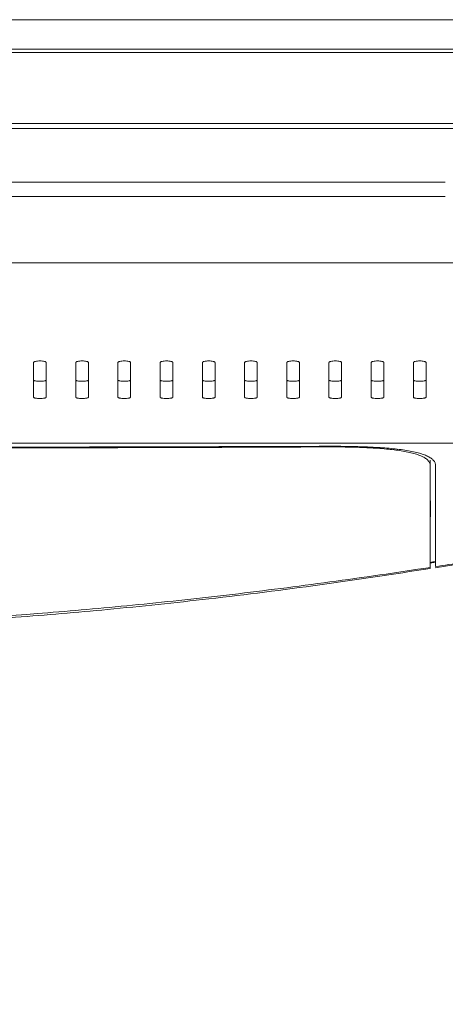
# Model space of a CAD drawing. Header units: millimetres. Extents: x 0 to 863, y 0 to 558.
# Tile 28 of 61: x 182 to 198, y 439 to 474. Entities that reach past the tile are written whole.
import ezdxf

# ---------------------------------------------------------------- set-up
doc = ezdxf.new("R2010")
doc.units = ezdxf.units.MM

msp = doc.modelspace()

# ---------------------------------------------------------------- linework, layer by layer
at = {"color": 7, "linetype": 'Continuous', "lineweight": 15}
for p, q in [((276.605, 474.473), (65.979, 474.473)), ((277.772, 473.404), (64.812, 473.404)), ((277.772, 473.279), (64.812, 473.279)), ((64.505, 470.696), (278.079, 470.696)), ((277.701, 470.503), (64.883, 470.503)), ((197.61, 468.558), (144.974, 468.558)), ((144.974, 468.035), (197.609, 468.035)), ((198.215, 465.61), (144.369, 465.61)), ((144.369, 459.042), (198.215, 459.042)), ((144.369, 459.042), (198.215, 459.042)), ((197.061, 458.426), (197.061, 458.226)), ((197.063, 456.032), (197.063, 456.241)), ((197.057, 454.669), (197.253, 454.7)), ((197.245, 454.501), (198.221, 454.656))]:
    msp.add_line(p, q, dxfattribs=at)
for points, knots in [([(182.6, 461.981), (182.6, 461.983), (182.601, 461.988), (182.607, 461.996), (182.619, 462.004), (182.638, 462.013), (182.678, 462.024), (182.742, 462.035), (182.833, 462.039), (182.923, 462.034), (182.986, 462.024), (183.024, 462.012), (183.045, 462.002), (183.059, 461.992), (183.06, 461.984), (183.061, 461.981)], [0, 0, 0, 0, 0.043207, 0.086008, 0.129135, 0.192857, 0.25685, 0.381719, 0.503987, 0.625436, 0.747472, 0.809703, 0.872216, 0.936175, 1, 1, 1, 1]), ([(184.138, 461.981), (184.138, 461.983), (184.139, 461.988), (184.146, 461.996), (184.157, 462.004), (184.177, 462.013), (184.216, 462.024), (184.281, 462.035), (184.372, 462.039), (184.461, 462.034), (184.524, 462.024), (184.562, 462.012), (184.583, 462.002), (184.597, 461.992), (184.599, 461.984), (184.6, 461.981)], [0, 0, 0, 0, 0.043207, 0.086008, 0.129135, 0.192857, 0.25685, 0.381719, 0.503987, 0.625436, 0.747472, 0.809703, 0.872216, 0.936175, 1, 1, 1, 1]), ([(185.677, 461.981), (185.677, 461.983), (185.678, 461.988), (185.684, 461.996), (185.696, 462.004), (185.715, 462.013), (185.755, 462.024), (185.819, 462.035), (185.91, 462.039), (186, 462.034), (186.063, 462.024), (186.1, 462.012), (186.122, 462.002), (186.136, 461.992), (186.137, 461.984), (186.138, 461.981)], [0, 0, 0, 0, 0.043207, 0.086008, 0.129135, 0.192857, 0.25685, 0.381719, 0.503987, 0.625436, 0.747472, 0.809703, 0.872216, 0.936175, 1, 1, 1, 1]), ([(187.215, 461.981), (187.215, 461.983), (187.216, 461.988), (187.222, 461.996), (187.234, 462.004), (187.254, 462.013), (187.293, 462.024), (187.358, 462.035), (187.449, 462.039), (187.538, 462.034), (187.601, 462.024), (187.639, 462.012), (187.66, 462.002), (187.674, 461.992), (187.676, 461.984), (187.677, 461.981)], [0, 0, 0, 0, 0.043207, 0.086008, 0.129135, 0.192857, 0.25685, 0.381719, 0.503987, 0.625436, 0.747472, 0.809703, 0.872216, 0.936175, 1, 1, 1, 1]), ([(188.753, 461.981), (188.754, 461.983), (188.755, 461.988), (188.761, 461.996), (188.773, 462.004), (188.792, 462.013), (188.831, 462.024), (188.896, 462.035), (188.987, 462.039), (189.077, 462.034), (189.14, 462.024), (189.177, 462.012), (189.199, 462.002), (189.212, 461.992), (189.214, 461.984), (189.215, 461.981)], [0, 0, 0, 0, 0.0432073, 0.0860085, 0.1291351, 0.1928572, 0.2568497, 0.3817189, 0.5039868, 0.6254357, 0.7474724, 0.8097026, 0.8722162, 0.9361747, 1, 1, 1, 1]), ([(190.292, 461.981), (190.292, 461.983), (190.293, 461.988), (190.299, 461.996), (190.311, 462.004), (190.331, 462.013), (190.37, 462.024), (190.435, 462.035), (190.526, 462.039), (190.615, 462.034), (190.678, 462.024), (190.716, 462.012), (190.737, 462.002), (190.751, 461.992), (190.753, 461.984), (190.753, 461.981)], [0, 0, 0, 0, 0.043207, 0.086008, 0.129135, 0.192857, 0.25685, 0.381719, 0.503987, 0.625436, 0.747472, 0.809703, 0.872216, 0.936175, 1, 1, 1, 1]), ([(191.83, 461.981), (191.831, 461.983), (191.832, 461.988), (191.838, 461.996), (191.849, 462.004), (191.869, 462.013), (191.908, 462.024), (191.973, 462.035), (192.064, 462.039), (192.154, 462.034), (192.217, 462.024), (192.254, 462.012), (192.276, 462.002), (192.289, 461.992), (192.291, 461.984), (192.292, 461.981)], [0, 0, 0, 0, 0.0432073, 0.0860085, 0.1291351, 0.1928572, 0.2568497, 0.3817189, 0.5039868, 0.6254357, 0.7474724, 0.8097026, 0.8722162, 0.9361747, 1, 1, 1, 1]), ([(193.369, 461.981), (193.369, 461.983), (193.37, 461.988), (193.376, 461.996), (193.388, 462.004), (193.408, 462.013), (193.447, 462.024), (193.512, 462.035), (193.602, 462.039), (193.692, 462.034), (193.755, 462.024), (193.793, 462.012), (193.814, 462.002), (193.828, 461.992), (193.83, 461.984), (193.83, 461.981)], [0, 0, 0, 0, 0.043207, 0.086008, 0.129135, 0.192857, 0.25685, 0.381719, 0.503987, 0.625436, 0.747472, 0.809703, 0.872216, 0.936175, 1, 1, 1, 1]), ([(194.907, 461.981), (194.908, 461.983), (194.908, 461.988), (194.915, 461.996), (194.926, 462.004), (194.946, 462.013), (194.985, 462.024), (195.05, 462.035), (195.141, 462.039), (195.231, 462.034), (195.293, 462.024), (195.331, 462.012), (195.352, 462.002), (195.366, 461.992), (195.368, 461.984), (195.369, 461.981)], [0, 0, 0, 0, 0.043207, 0.086008, 0.129135, 0.192857, 0.25685, 0.381719, 0.503987, 0.625436, 0.747472, 0.809703, 0.872216, 0.936175, 1, 1, 1, 1]), ([(196.446, 461.981), (196.446, 461.983), (196.447, 461.988), (196.453, 461.996), (196.465, 462.004), (196.484, 462.013), (196.524, 462.024), (196.588, 462.035), (196.679, 462.039), (196.769, 462.034), (196.832, 462.024), (196.87, 462.012), (196.891, 462.002), (196.905, 461.992), (196.906, 461.984), (196.907, 461.981)], [0, 0, 0, 0, 0.043207, 0.086008, 0.129135, 0.192857, 0.25685, 0.381719, 0.503987, 0.625436, 0.747472, 0.809703, 0.872216, 0.936175, 1, 1, 1, 1]), ([(183.061, 461.341), (183.061, 461.339), (183.06, 461.335), (183.054, 461.329), (183.043, 461.323), (183.024, 461.316), (182.986, 461.307), (182.922, 461.299), (182.832, 461.295), (182.741, 461.299), (182.677, 461.307), (182.638, 461.316), (182.616, 461.324), (182.602, 461.332), (182.6, 461.338), (182.6, 461.341)], [0, 0, 0, 0, 0.042322, 0.084385, 0.126902, 0.189353, 0.251809, 0.374838, 0.497556, 0.620793, 0.745611, 0.809106, 0.872399, 0.936206, 1, 1, 1, 1]), ([(184.6, 461.341), (184.599, 461.339), (184.599, 461.335), (184.592, 461.329), (184.581, 461.323), (184.562, 461.316), (184.524, 461.307), (184.461, 461.299), (184.371, 461.295), (184.28, 461.299), (184.215, 461.307), (184.176, 461.316), (184.155, 461.324), (184.141, 461.332), (184.139, 461.338), (184.138, 461.341)], [0, 0, 0, 0, 0.042322, 0.084385, 0.126902, 0.189353, 0.251809, 0.374838, 0.497556, 0.620793, 0.745611, 0.809106, 0.872399, 0.936206, 1, 1, 1, 1]), ([(186.138, 461.341), (186.138, 461.339), (186.137, 461.335), (186.131, 461.329), (186.119, 461.323), (186.101, 461.316), (186.063, 461.307), (185.999, 461.299), (185.909, 461.295), (185.818, 461.299), (185.754, 461.307), (185.715, 461.316), (185.693, 461.324), (185.679, 461.332), (185.677, 461.338), (185.677, 461.341)], [0, 0, 0, 0, 0.042322, 0.084385, 0.126902, 0.189353, 0.251809, 0.374838, 0.497556, 0.620793, 0.745611, 0.809106, 0.872399, 0.936206, 1, 1, 1, 1]), ([(187.677, 461.341), (187.676, 461.339), (187.675, 461.335), (187.669, 461.329), (187.658, 461.323), (187.639, 461.316), (187.601, 461.307), (187.538, 461.299), (187.448, 461.295), (187.357, 461.299), (187.292, 461.307), (187.253, 461.316), (187.232, 461.324), (187.218, 461.332), (187.216, 461.338), (187.215, 461.341)], [0, 0, 0, 0, 0.042322, 0.084385, 0.126902, 0.189353, 0.251809, 0.374838, 0.497556, 0.620793, 0.745611, 0.809106, 0.872399, 0.936206, 1, 1, 1, 1]), ([(189.215, 461.341), (189.215, 461.339), (189.214, 461.335), (189.208, 461.329), (189.196, 461.323), (189.177, 461.316), (189.139, 461.307), (189.076, 461.299), (188.986, 461.295), (188.895, 461.299), (188.831, 461.307), (188.792, 461.316), (188.77, 461.324), (188.756, 461.332), (188.754, 461.338), (188.753, 461.341)], [0, 0, 0, 0, 0.042322, 0.084385, 0.126902, 0.189353, 0.251809, 0.374838, 0.497556, 0.620793, 0.745611, 0.809106, 0.872399, 0.936206, 1, 1, 1, 1]), ([(190.753, 461.341), (190.753, 461.339), (190.752, 461.335), (190.746, 461.329), (190.735, 461.323), (190.716, 461.316), (190.678, 461.307), (190.615, 461.299), (190.525, 461.295), (190.434, 461.299), (190.369, 461.307), (190.33, 461.316), (190.309, 461.324), (190.295, 461.332), (190.293, 461.338), (190.292, 461.341)], [0, 0, 0, 0, 0.0423216, 0.0843848, 0.1269021, 0.189353, 0.2518088, 0.3748384, 0.4975562, 0.6207926, 0.7456108, 0.8091064, 0.8723994, 0.9362063, 1, 1, 1, 1]), ([(192.292, 461.341), (192.292, 461.339), (192.291, 461.335), (192.285, 461.329), (192.273, 461.323), (192.254, 461.316), (192.216, 461.307), (192.153, 461.299), (192.063, 461.295), (191.972, 461.299), (191.908, 461.307), (191.869, 461.316), (191.847, 461.324), (191.833, 461.332), (191.831, 461.338), (191.83, 461.341)], [0, 0, 0, 0, 0.042322, 0.084385, 0.126902, 0.189353, 0.251809, 0.374838, 0.497556, 0.620793, 0.745611, 0.809106, 0.872399, 0.936206, 1, 1, 1, 1]), ([(193.83, 461.341), (193.83, 461.339), (193.829, 461.335), (193.823, 461.329), (193.812, 461.323), (193.793, 461.316), (193.755, 461.307), (193.691, 461.299), (193.601, 461.295), (193.511, 461.299), (193.446, 461.307), (193.407, 461.316), (193.385, 461.324), (193.371, 461.332), (193.37, 461.338), (193.369, 461.341)], [0, 0, 0, 0, 0.042322, 0.084385, 0.126902, 0.189353, 0.251809, 0.374838, 0.497556, 0.620793, 0.745611, 0.809106, 0.872399, 0.936206, 1, 1, 1, 1]), ([(195.369, 461.341), (195.369, 461.339), (195.368, 461.335), (195.362, 461.329), (195.35, 461.323), (195.331, 461.316), (195.293, 461.307), (195.23, 461.299), (195.14, 461.295), (195.049, 461.299), (194.985, 461.307), (194.946, 461.316), (194.924, 461.324), (194.91, 461.332), (194.908, 461.338), (194.907, 461.341)], [0, 0, 0, 0, 0.0423216, 0.0843848, 0.1269021, 0.189353, 0.2518088, 0.3748384, 0.4975562, 0.6207926, 0.7456108, 0.8091064, 0.8723994, 0.9362063, 1, 1, 1, 1]), ([(196.907, 461.341), (196.907, 461.339), (196.906, 461.335), (196.9, 461.329), (196.889, 461.323), (196.87, 461.316), (196.832, 461.307), (196.768, 461.299), (196.678, 461.295), (196.588, 461.299), (196.523, 461.307), (196.484, 461.316), (196.462, 461.324), (196.448, 461.332), (196.447, 461.338), (196.446, 461.341)], [0, 0, 0, 0, 0.0423216, 0.0843848, 0.1269021, 0.189353, 0.2518088, 0.3748384, 0.4975562, 0.6207926, 0.7456108, 0.8091064, 0.8723994, 0.9362063, 1, 1, 1, 1]), ([(183.061, 460.714), (183.061, 460.712), (183.06, 460.708), (183.054, 460.703), (183.042, 460.696), (183.023, 460.689), (182.984, 460.68), (182.919, 460.672), (182.829, 460.669), (182.739, 460.672), (182.675, 460.681), (182.637, 460.689), (182.616, 460.697), (182.602, 460.705), (182.6, 460.711), (182.6, 460.714)], [0, 0, 0, 0, 0.0426637, 0.0849937, 0.1277181, 0.1909591, 0.2544702, 0.3793009, 0.5026487, 0.6254334, 0.748407, 0.8107557, 0.8732235, 0.9367051, 1, 1, 1, 1]), ([(184.6, 460.714), (184.599, 460.712), (184.599, 460.708), (184.592, 460.703), (184.581, 460.696), (184.561, 460.689), (184.522, 460.68), (184.458, 460.672), (184.367, 460.669), (184.277, 460.672), (184.214, 460.681), (184.176, 460.689), (184.155, 460.697), (184.141, 460.705), (184.139, 460.711), (184.138, 460.714)], [0, 0, 0, 0, 0.042664, 0.084994, 0.127718, 0.190959, 0.25447, 0.379301, 0.502649, 0.625433, 0.748407, 0.810756, 0.873223, 0.936705, 1, 1, 1, 1]), ([(186.138, 460.714), (186.138, 460.712), (186.137, 460.708), (186.131, 460.703), (186.119, 460.696), (186.1, 460.689), (186.061, 460.68), (185.996, 460.672), (185.906, 460.669), (185.815, 460.672), (185.752, 460.681), (185.714, 460.689), (185.693, 460.697), (185.679, 460.705), (185.677, 460.711), (185.677, 460.714)], [0, 0, 0, 0, 0.0426637, 0.0849937, 0.1277181, 0.1909591, 0.2544702, 0.3793009, 0.5026487, 0.6254334, 0.748407, 0.8107557, 0.8732235, 0.9367051, 1, 1, 1, 1]), ([(187.677, 460.714), (187.676, 460.712), (187.675, 460.708), (187.669, 460.703), (187.658, 460.696), (187.638, 460.689), (187.599, 460.68), (187.535, 460.672), (187.444, 460.669), (187.354, 460.672), (187.291, 460.681), (187.253, 460.689), (187.231, 460.697), (187.218, 460.705), (187.216, 460.711), (187.215, 460.714)], [0, 0, 0, 0, 0.042664, 0.084994, 0.127718, 0.190959, 0.25447, 0.379301, 0.502649, 0.625433, 0.748407, 0.810756, 0.873223, 0.936705, 1, 1, 1, 1]), ([(189.215, 460.714), (189.215, 460.712), (189.214, 460.708), (189.208, 460.703), (189.196, 460.696), (189.177, 460.689), (189.138, 460.68), (189.073, 460.672), (188.982, 460.669), (188.892, 460.672), (188.829, 460.681), (188.791, 460.689), (188.77, 460.697), (188.756, 460.705), (188.754, 460.711), (188.753, 460.714)], [0, 0, 0, 0, 0.042664, 0.084994, 0.127718, 0.190959, 0.25447, 0.379301, 0.502649, 0.625433, 0.748407, 0.810756, 0.873223, 0.936705, 1, 1, 1, 1]), ([(190.753, 460.714), (190.753, 460.712), (190.752, 460.708), (190.746, 460.703), (190.735, 460.696), (190.715, 460.689), (190.676, 460.68), (190.612, 460.672), (190.521, 460.669), (190.431, 460.672), (190.368, 460.681), (190.33, 460.689), (190.308, 460.697), (190.295, 460.705), (190.293, 460.711), (190.292, 460.714)], [0, 0, 0, 0, 0.042664, 0.084994, 0.127718, 0.190959, 0.25447, 0.379301, 0.502649, 0.625433, 0.748407, 0.810756, 0.873223, 0.936705, 1, 1, 1, 1]), ([(192.292, 460.714), (192.292, 460.712), (192.291, 460.708), (192.285, 460.703), (192.273, 460.696), (192.254, 460.689), (192.215, 460.68), (192.15, 460.672), (192.059, 460.669), (191.969, 460.672), (191.906, 460.681), (191.868, 460.689), (191.847, 460.697), (191.833, 460.705), (191.831, 460.711), (191.83, 460.714)], [0, 0, 0, 0, 0.042664, 0.084994, 0.127718, 0.190959, 0.25447, 0.379301, 0.502649, 0.625433, 0.748407, 0.810756, 0.873223, 0.936705, 1, 1, 1, 1]), ([(193.83, 460.714), (193.83, 460.712), (193.829, 460.708), (193.823, 460.703), (193.812, 460.696), (193.792, 460.689), (193.753, 460.68), (193.689, 460.672), (193.598, 460.669), (193.508, 460.672), (193.444, 460.681), (193.406, 460.689), (193.385, 460.697), (193.371, 460.705), (193.37, 460.711), (193.369, 460.714)], [0, 0, 0, 0, 0.042664, 0.084994, 0.127718, 0.190959, 0.25447, 0.379301, 0.502649, 0.625433, 0.748407, 0.810756, 0.873223, 0.936705, 1, 1, 1, 1]), ([(195.369, 460.714), (195.369, 460.712), (195.368, 460.708), (195.361, 460.703), (195.35, 460.696), (195.331, 460.689), (195.292, 460.68), (195.227, 460.672), (195.136, 460.669), (195.046, 460.672), (194.983, 460.681), (194.945, 460.689), (194.924, 460.697), (194.91, 460.705), (194.908, 460.711), (194.907, 460.714)], [0, 0, 0, 0, 0.042664, 0.084994, 0.127718, 0.190959, 0.25447, 0.379301, 0.502649, 0.625433, 0.748407, 0.810756, 0.873223, 0.936705, 1, 1, 1, 1]), ([(196.907, 460.714), (196.907, 460.712), (196.906, 460.708), (196.9, 460.703), (196.888, 460.696), (196.869, 460.689), (196.83, 460.68), (196.766, 460.672), (196.675, 460.669), (196.585, 460.672), (196.521, 460.681), (196.483, 460.689), (196.462, 460.697), (196.448, 460.705), (196.447, 460.711), (196.446, 460.714)], [0, 0, 0, 0, 0.042664, 0.084994, 0.127718, 0.190959, 0.25447, 0.379301, 0.502649, 0.625433, 0.748407, 0.810756, 0.873223, 0.936705, 1, 1, 1, 1]), ([(149.16, 458.928), (150.697, 458.923), (154.387, 458.911), (159.754, 458.899), (165.595, 458.89), (171.31, 458.886), (177.007, 458.889), (182.214, 458.897), (187.562, 458.909), (191.251, 458.921), (193.42, 458.928)], [0, 0, 0, 0, 0.104194, 0.250069, 0.363839, 0.500056, 0.637469, 0.749994, 0.85297, 1, 1, 1, 1]), ([(149.165, 458.905), (151.088, 458.897), (154.776, 458.883), (162.152, 458.862), (171.292, 458.851), (180.439, 458.862), (187.814, 458.883), (191.501, 458.898), (193.417, 458.905)], [0, 0, 0, 0, 0.1303639, 0.250023, 0.5000297, 0.7500104, 0.8701456, 1, 1, 1, 1]), ([(193.417, 458.905), (193.457, 458.905), (193.538, 458.905), (193.658, 458.905), (193.778, 458.904), (193.897, 458.903), (194.015, 458.901), (194.133, 458.899), (194.249, 458.896), (194.363, 458.893), (194.477, 458.889), (194.588, 458.885), (194.699, 458.88), (195.002, 458.866), (195.464, 458.834), (196.025, 458.766), (196.478, 458.672), (196.733, 458.579), (196.862, 458.508), (196.921, 458.467), (196.971, 458.424), (197.011, 458.378), (197.039, 458.33), (197.058, 458.279), (197.06, 458.244), (197.061, 458.226)], [0, 0, 0, 0, 0.0209432, 0.0418172, 0.0626224, 0.083359, 0.1040274, 0.1246281, 0.1451613, 0.1656274, 0.1860267, 0.2063598, 0.2266268, 0.2468283, 0.3755509, 0.497421, 0.6245557, 0.7495179, 0.7836696, 0.8183595, 0.8535913, 0.8893681, 0.9256932, 0.9625695, 1, 1, 1, 1]), ([(193.42, 458.928), (193.463, 458.928), (193.547, 458.928), (193.674, 458.928), (193.8, 458.927), (193.925, 458.926), (194.049, 458.924), (194.172, 458.922), (194.295, 458.919), (194.416, 458.916), (194.537, 458.912), (194.657, 458.908), (194.775, 458.903), (194.972, 458.894), (195.238, 458.879), (195.562, 458.855), (195.864, 458.824), (196.141, 458.787), (196.394, 458.743), (196.618, 458.691), (196.811, 458.633), (196.97, 458.568), (197.094, 458.495), (197.17, 458.429), (197.213, 458.371), (197.236, 458.326), (197.251, 458.28), (197.253, 458.248), (197.253, 458.232)], [0, 0, 0, 0, 0.020967, 0.041814, 0.062561, 0.083233, 0.103851, 0.124439, 0.145019, 0.165615, 0.18625, 0.206947, 0.227729, 0.248618, 0.311235, 0.373332, 0.435126, 0.497075, 0.559638, 0.622741, 0.68513, 0.746966, 0.80885, 0.871647, 0.903909, 0.936006, 0.968011, 1, 1, 1, 1]), ([(197.061, 458.426), (197.062, 458.229), (197.063, 457.833), (197.063, 457.094), (197.064, 456.552), (197.063, 456.258), (197.063, 456.241)], [0, 0, 0, 0, 0.322746, 0.645334, 0.979961, 1, 1, 1, 1]), ([(197.061, 458.226), (197.061, 458.196), (197.061, 458.136), (197.062, 458.04), (197.062, 457.939), (197.062, 457.833), (197.062, 457.721), (197.062, 457.604), (197.063, 457.391), (197.063, 457.054), (197.063, 456.665), (197.063, 456.331), (197.063, 456.106), (197.063, 455.93), (197.063, 455.756), (197.063, 455.541), (197.063, 455.278), (197.063, 455.011), (197.063, 454.761), (197.063, 454.594), (197.063, 454.515)], [0, 0, 0, 0, 0.031679, 0.064015, 0.097008, 0.130664, 0.164984, 0.199971, 0.235628, 0.351711, 0.480446, 0.540789, 0.606499, 0.649085, 0.67186, 0.73512, 0.808086, 0.866301, 0.936129, 1, 1, 1, 1]), ([(197.253, 458.232), (197.253, 458.202), (197.253, 458.141), (197.253, 458.043), (197.253, 457.938), (197.253, 457.824), (197.253, 457.701), (197.253, 457.571), (197.253, 457.431), (197.253, 457.283), (197.253, 457.126), (197.254, 456.96), (197.254, 456.785), (197.254, 456.501), (197.254, 456.102), (197.253, 455.718), (197.253, 455.449), (197.253, 455.279), (197.253, 455.067), (197.253, 454.813), (197.253, 454.638), (197.253, 454.544)], [0, 0, 0, 0, 0.031879, 0.065193, 0.099943, 0.13613, 0.173758, 0.212826, 0.253336, 0.295286, 0.338675, 0.383498, 0.429751, 0.477426, 0.605326, 0.73292, 0.763712, 0.805828, 0.859245, 0.923957, 1, 1, 1, 1]), ([(171.292, 421.412), (172.161, 421.429), (173.777, 421.461), (176.004, 421.686), (177.85, 421.965), (179.346, 422.26), (180.615, 422.557), (181.787, 422.87), (183.494, 423.385), (185.714, 424.188), (188.386, 425.391), (191.391, 427.032), (194.635, 429.229), (197.976, 432.103), (200.967, 435.339), (203.567, 438.897), (205.742, 442.729), (207.469, 446.785), (208.7, 451.013), (209.33, 454.361), (209.459, 456.286), (209.49, 456.749)], [0, 0, 0, 0, 0.045591, 0.084704, 0.117336, 0.143487, 0.164626, 0.185697, 0.207103, 0.258128, 0.309395, 0.360664, 0.437544, 0.51442, 0.591298, 0.668176, 0.745054, 0.821933, 0.898815, 0.975697, 1, 1, 1, 1]), ([(209.485, 456.748), (209.412, 455.908), (209.246, 454), (208.668, 451.064), (207.815, 447.961), (206.695, 444.941), (205.33, 442.026), (203.724, 439.235), (201.89, 436.59), (199.841, 434.107), (197.591, 431.806), (195.157, 429.7), (192.554, 427.806), (189.802, 426.137), (186.921, 424.704), (183.928, 423.519), (180.848, 422.586), (177.7, 421.92), (174.507, 421.501), (172.364, 421.449), (171.292, 421.423)], [0, 0, 0, 0, 0.044178, 0.100431, 0.156681, 0.212925, 0.269161, 0.325393, 0.38162, 0.437844, 0.494063, 0.55028, 0.606499, 0.662717, 0.718934, 0.775148, 0.831362, 0.887574, 0.943788, 1, 1, 1, 1]), ([(145.523, 454.516), (145.827, 454.47), (146.435, 454.378), (147.343, 454.245), (148.244, 454.116), (149.14, 453.993), (150.028, 453.874), (150.91, 453.76), (151.784, 453.651), (152.652, 453.547), (153.511, 453.447), (154.363, 453.352), (155.208, 453.262), (156.044, 453.177), (156.872, 453.096), (157.692, 453.02), (158.504, 452.949), (159.863, 452.836), (161.771, 452.695), (164.607, 452.53), (167.733, 452.409), (171.99, 452.35), (177.094, 452.456), (181.624, 452.734), (184.759, 453), (186.425, 453.157), (188.125, 453.334), (189.857, 453.53), (191.619, 453.746), (193.409, 453.982), (195.228, 454.237), (196.448, 454.422), (197.063, 454.515)], [0, 0, 0, 0, 0.017866, 0.035602, 0.053204, 0.070667, 0.087989, 0.105165, 0.122194, 0.13907, 0.155792, 0.172356, 0.188761, 0.205003, 0.221081, 0.236991, 0.252732, 0.268303, 0.316023, 0.363599, 0.432864, 0.497281, 0.610256, 0.728564, 0.760218, 0.792562, 0.825581, 0.859253, 0.893557, 0.928468, 0.963959, 1, 1, 1, 1]), ([(145.523, 454.476), (146.967, 454.259), (149.813, 453.829), (153.914, 453.326), (157.655, 452.941), (160.954, 452.671), (163.95, 452.482), (166.79, 452.359), (169.384, 452.298), (171.743, 452.287), (173.945, 452.31), (176.324, 452.376), (179.012, 452.498), (182.044, 452.694), (185.414, 452.98), (189.113, 453.371), (193.038, 453.863), (195.722, 454.271), (197.063, 454.475)], [0, 0, 0, 0, 0.084637, 0.166773, 0.23941, 0.302543, 0.358526, 0.413325, 0.467233, 0.508873, 0.549971, 0.594793, 0.646753, 0.705847, 0.770825, 0.842679, 0.921405, 1, 1, 1, 1]), ([(197.063, 454.515), (197.063, 454.492), (197.063, 454.465), (197.062, 454.475), (197.062, 454.476)], [0, 0, 0, 0, 0.8484116, 1, 1, 1, 1])]:
    msp.add_open_spline(points, degree=3, knots=knots, dxfattribs=at)
for points in [[(182.6, 460.714), (182.6, 461.087), (182.6, 461.511), (182.6, 461.981)], [(183.061, 461.981), (183.061, 461.511), (183.061, 461.087), (183.061, 460.714)], [(184.138, 460.714), (184.138, 461.087), (184.138, 461.511), (184.138, 461.981)], [(184.6, 461.981), (184.6, 461.511), (184.6, 461.087), (184.6, 460.714)], [(185.677, 460.714), (185.677, 461.087), (185.677, 461.511), (185.677, 461.981)], [(186.138, 461.981), (186.138, 461.511), (186.138, 461.087), (186.138, 460.714)], [(187.215, 460.714), (187.215, 461.087), (187.215, 461.511), (187.215, 461.981)], [(187.677, 461.981), (187.677, 461.511), (187.677, 461.087), (187.677, 460.714)], [(188.753, 460.714), (188.753, 461.087), (188.753, 461.511), (188.753, 461.981)], [(189.215, 461.981), (189.215, 461.511), (189.215, 461.087), (189.215, 460.714)], [(190.292, 460.714), (190.292, 461.087), (190.292, 461.511), (190.292, 461.981)], [(190.753, 461.981), (190.753, 461.511), (190.753, 461.087), (190.753, 460.714)], [(191.83, 460.714), (191.83, 461.087), (191.83, 461.511), (191.83, 461.981)], [(192.292, 461.981), (192.292, 461.511), (192.292, 461.087), (192.292, 460.714)], [(193.369, 460.714), (193.369, 461.087), (193.369, 461.511), (193.369, 461.981)], [(193.83, 461.981), (193.83, 461.511), (193.83, 461.087), (193.83, 460.714)], [(194.907, 460.714), (194.907, 461.087), (194.907, 461.511), (194.907, 461.981)], [(195.369, 461.981), (195.369, 461.511), (195.369, 461.087), (195.369, 460.714)], [(196.446, 460.714), (196.446, 461.087), (196.446, 461.511), (196.446, 461.981)], [(196.907, 461.981), (196.907, 461.511), (196.907, 461.087), (196.907, 460.714)], [(197.063, 454.699), (197.127, 454.709), (197.191, 454.719), (197.255, 454.729)], [(197.253, 454.544), (197.575, 454.594), (197.895, 454.644), (198.215, 454.696)]]:
    msp.add_open_spline(points, degree=3, dxfattribs=at)
at = {"color": 8, "linetype": 'Continuous', "lineweight": 15}
for points, knots in [([(171.292, 423.337), (171.9, 423.345), (172.967, 423.36), (174.876, 423.496), (176.848, 423.739), (179.098, 424.163), (181.203, 424.69), (183.071, 425.282), (184.654, 425.872), (186.045, 426.454), (187.399, 427.09), (188.655, 427.745), (189.64, 428.303), (190.492, 428.817), (191.137, 429.227), (191.744, 429.632), (192.205, 429.95), (192.639, 430.26), (193.017, 430.537), (193.4, 430.826), (193.788, 431.127), (194.32, 431.551), (194.861, 432.002), (195.473, 432.534), (196.016, 433.024), (196.571, 433.547), (197.14, 434.105), (197.696, 434.672), (198.241, 435.255), (198.729, 435.799), (199.226, 436.375), (199.79, 437.058), (200.31, 437.723), (200.802, 438.383), (201.283, 439.052), (201.963, 440.051), (202.769, 441.335), (203.626, 442.856), (204.439, 444.469), (205.181, 446.145), (205.875, 447.953), (206.365, 449.457), (206.709, 450.67), (206.925, 451.505), (207.118, 452.326), (207.282, 453.109), (207.419, 453.83), (207.546, 454.582), (207.673, 455.431), (207.743, 456.063), (207.78, 456.401)], [0, 0, 0, 0, 0.03382, 0.05936, 0.106435, 0.14425, 0.186682, 0.227023, 0.253187, 0.280676, 0.310893, 0.336367, 0.359464, 0.373815, 0.391746, 0.401954, 0.414428, 0.422911, 0.431601, 0.440499, 0.449605, 0.458918, 0.478313, 0.488803, 0.504019, 0.519031, 0.531206, 0.548346, 0.563169, 0.575653, 0.589006, 0.605444, 0.624967, 0.635942, 0.651226, 0.670819, 0.703186, 0.735547, 0.767901, 0.803693, 0.837499, 0.875655, 0.891679, 0.907691, 0.923691, 0.93861, 0.952236, 0.964568, 0.981076, 1, 1, 1, 1]), ([(171.292, 423.683), (172.302, 423.709), (174.317, 423.76), (177.32, 424.157), (180.278, 424.787), (183.177, 425.665), (185.987, 426.777), (188.694, 428.121), (191.278, 429.692), (193.725, 431.476), (196.021, 433.459), (198.147, 435.623), (200.089, 437.954), (201.834, 440.439), (203.368, 443.062), (204.681, 445.807), (205.77, 448.653), (206.613, 451.581), (207.167, 454.146), (207.334, 455.74), (207.395, 456.324)], [0, 0, 0, 0, 0.0568327, 0.1134287, 0.1702498, 0.2269919, 0.2837125, 0.3402677, 0.3969052, 0.4537539, 0.5106194, 0.5674806, 0.6243925, 0.6812841, 0.7382585, 0.7953279, 0.8524754, 0.9096794, 0.9669267, 1, 1, 1, 1])]:
    msp.add_open_spline(points, degree=3, knots=knots, dxfattribs=at)

doc.saveas('drawing.dxf')
